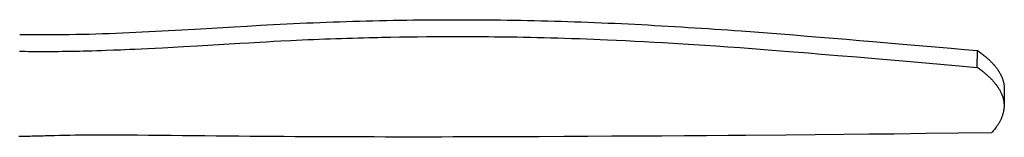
# Model space of a CAD drawing. Extents: x 4943 to 6465, y 1900 to 2987.
# Tile 14 of 25: x 6181 to 6465, y 1903 to 1937. Entities that reach past the tile are written whole.
import ezdxf

# ---------------------------------------------------------------- set-up
doc = ezdxf.new("R2010")
doc.units = 0
doc.layers.add('MAKE2D$VISIBLE$CURVAS', color=7, linetype='CONTINUOUS')

msp = doc.modelspace()

# ---------------------------------------------------------------- linework, layer by layer
at = {"layer": 'MAKE2D$VISIBLE$CURVAS', "color": 39}
for p, q in [((6181.38, 1933.03), (6182.07, 1933.02)), ((6181.31, 1928.2), (6182, 1928.19)), ((6457.14, 1923.57), (6457.22, 1928.4)), ((6464.94, 1917.25), (6464.86, 1912.42))]:
    msp.add_line(p, q, dxfattribs=at)
for points in [[(6182.07, 1933.02), (6183.05, 1933.01), (6184.03, 1933), (6185, 1932.99), (6185.98, 1932.98), (6186.95, 1932.98), (6187.92, 1932.98), (6188.89, 1932.98), (6189.86, 1932.98), (6190.83, 1932.99), (6191.8, 1933), (6193.73, 1933.02), (6195.66, 1933.04), (6197.59, 1933.08), (6199.51, 1933.12), (6201.43, 1933.17), (6203.35, 1933.23), (6205.26, 1933.29), (6207.17, 1933.36), (6209.08, 1933.43), (6210.98, 1933.51), (6212.88, 1933.59), (6214.78, 1933.67), (6216.68, 1933.76), (6218.58, 1933.86), (6220.47, 1933.95), (6222.37, 1934.05), (6224.26, 1934.16), (6228.04, 1934.37), (6231.82, 1934.59), (6243.15, 1935.25), (6246.93, 1935.46), (6250.71, 1935.67), (6252.6, 1935.78), (6254.5, 1935.88), (6256.39, 1935.97), (6258.29, 1936.07), (6260.19, 1936.16), (6262.09, 1936.25), (6263.99, 1936.34), (6265.89, 1936.42), (6267.8, 1936.5), (6269.7, 1936.58), (6271.61, 1936.65), (6273.52, 1936.72), (6275.44, 1936.79), (6277.35, 1936.85), (6279.27, 1936.9), (6281.19, 1936.96), (6283.12, 1937.01), (6285.04, 1937.05), (6286.97, 1937.09), (6288.89, 1937.13), (6290.82, 1937.16), (6292.75, 1937.19), (6294.69, 1937.22), (6296.62, 1937.24), (6298.55, 1937.26), (6300.49, 1937.27), (6302.42, 1937.28), (6304.36, 1937.29), (6306.29, 1937.29), (6308.23, 1937.29), (6310.17, 1937.29), (6312.11, 1937.28), (6314.04, 1937.27), (6315.98, 1937.25), (6317.92, 1937.23), (6319.86, 1937.21), (6321.8, 1937.19), (6323.74, 1937.15), (6325.67, 1937.12), (6327.61, 1937.08), (6329.55, 1937.04), (6331.49, 1937), (6333.42, 1936.95), (6335.36, 1936.89), (6337.29, 1936.84), (6339.23, 1936.78), (6341.16, 1936.71), (6343.1, 1936.64), (6345.03, 1936.57), (6346.96, 1936.5), (6348.89, 1936.42), (6350.82, 1936.33), (6352.75, 1936.25), (6354.68, 1936.16), (6356.6, 1936.07), (6358.53, 1935.97), (6360.45, 1935.87), (6362.38, 1935.77), (6364.3, 1935.66), (6366.22, 1935.56), (6368.14, 1935.44), (6370.05, 1935.33), (6371.97, 1935.21), (6373.88, 1935.09), (6375.8, 1934.97), (6377.71, 1934.85), (6379.62, 1934.72), (6381.53, 1934.59), (6383.44, 1934.46), (6385.34, 1934.33), (6387.25, 1934.19), (6389.15, 1934.05), (6392.96, 1933.77), (6396.76, 1933.48), (6400.55, 1933.19), (6404.34, 1932.89), (6408.13, 1932.58), (6411.92, 1932.27), (6415.7, 1931.96), (6419.48, 1931.64), (6423.25, 1931.32), (6427.03, 1931), (6434.58, 1930.35), (6449.67, 1929.05), (6453.44, 1928.72), (6457.22, 1928.4)], [(6182, 1928.19), (6182.93, 1928.18), (6183.85, 1928.17), (6184.78, 1928.16), (6185.7, 1928.15), (6186.66, 1928.15), (6187.61, 1928.15), (6188.57, 1928.15), (6189.52, 1928.15), (6190.54, 1928.16), (6191.55, 1928.17), (6192.56, 1928.17), (6193.57, 1928.19), (6194.94, 1928.21), (6196.3, 1928.23), (6197.44, 1928.25), (6198.57, 1928.27), (6199.7, 1928.3), (6200.83, 1928.33), (6202.2, 1928.37), (6203.56, 1928.41), (6204.93, 1928.45), (6206.3, 1928.5), (6208.36, 1928.57), (6210.42, 1928.65), (6211.66, 1928.71), (6213.1, 1928.77), (6214.54, 1928.83), (6216.4, 1928.92), (6218.26, 1929.01), (6220.4, 1929.12), (6222.53, 1929.23), (6225.55, 1929.39), (6228.56, 1929.56), (6232.51, 1929.79), (6244.77, 1930.52), (6247.36, 1930.67), (6250.4, 1930.84), (6252.42, 1930.95), (6254.47, 1931.06), (6256.61, 1931.17), (6259.49, 1931.31), (6261.12, 1931.39), (6262.74, 1931.46), (6264.37, 1931.54), (6266, 1931.61), (6267.61, 1931.67), (6269.22, 1931.74), (6270.84, 1931.8), (6272.46, 1931.86), (6274.04, 1931.91), (6275.63, 1931.96), (6277.22, 1932.01), (6278.82, 1932.06), (6280.36, 1932.1), (6281.91, 1932.14), (6284.56, 1932.21), (6285.55, 1932.23), (6288.13, 1932.28), (6290.72, 1932.33), (6293.32, 1932.37), (6295.93, 1932.4), (6298.56, 1932.43), (6301.18, 1932.44), (6303.83, 1932.46), (6306.47, 1932.46), (6308.84, 1932.46), (6311.21, 1932.45), (6313.82, 1932.44), (6316.43, 1932.42), (6318.07, 1932.4), (6320.57, 1932.37), (6322.56, 1932.34), (6324.54, 1932.31), (6326.51, 1932.27), (6328.49, 1932.23), (6330.45, 1932.19), (6332.42, 1932.14), (6334.38, 1932.09), (6336.35, 1932.03), (6338.3, 1931.97), (6340.26, 1931.91), (6342.61, 1931.83), (6344.66, 1931.75), (6346.72, 1931.67), (6348.53, 1931.6), (6350.65, 1931.51), (6353.24, 1931.39), (6355.83, 1931.27), (6358.52, 1931.14), (6361.21, 1931), (6363.96, 1930.85), (6366.71, 1930.69), (6369.59, 1930.52), (6372.47, 1930.35), (6375.54, 1930.15), (6378.71, 1929.94), (6381.88, 1929.73), (6385.36, 1929.49), (6388.84, 1929.24), (6391.14, 1929.07), (6393.44, 1928.9), (6395.74, 1928.72), (6398.04, 1928.55), (6402.87, 1928.17), (6404.3, 1928.05), (6408.49, 1927.72), (6412.18, 1927.41), (6416.96, 1927.01), (6422.43, 1926.55), (6428.77, 1926.01), (6435.72, 1925.42), (6450.85, 1924.11), (6457.14, 1923.57)], [(6457.22, 1928.4), (6457.48, 1928.22), (6457.74, 1928.03), (6458, 1927.84), (6458.25, 1927.65), (6458.5, 1927.47), (6458.74, 1927.28), (6458.98, 1927.09), (6459.21, 1926.9), (6459.42, 1926.73), (6459.62, 1926.56), (6459.82, 1926.39), (6460.01, 1926.22), (6460.2, 1926.05), (6460.39, 1925.88), (6460.57, 1925.71), (6460.75, 1925.54), (6460.93, 1925.37), (6461.1, 1925.2), (6461.27, 1925.03), (6461.43, 1924.86), (6461.59, 1924.69), (6461.75, 1924.52), (6461.9, 1924.34), (6462.05, 1924.17), (6462.21, 1923.98), (6462.36, 1923.79), (6462.52, 1923.6), (6462.66, 1923.41), (6462.81, 1923.22), (6462.94, 1923.03), (6463.08, 1922.84), (6463.21, 1922.64), (6463.34, 1922.43), (6463.47, 1922.22), (6463.6, 1922.01), (6463.72, 1921.8), (6463.83, 1921.59), (6463.94, 1921.38), (6464.04, 1921.16), (6464.14, 1920.95), (6464.21, 1920.79), (6464.28, 1920.64), (6464.35, 1920.45), (6464.42, 1920.27), (6464.48, 1920.09), (6464.54, 1919.91), (6464.6, 1919.72), (6464.65, 1919.54), (6464.69, 1919.36), (6464.74, 1919.17), (6464.77, 1919.02), (6464.81, 1918.81), (6464.84, 1918.61), (6464.87, 1918.4), (6464.9, 1918.19), (6464.91, 1917.99), (6464.93, 1917.78), (6464.93, 1917.58), (6464.94, 1917.37), (6464.94, 1917.25)], [(6457.14, 1923.57), (6457.41, 1923.38), (6457.67, 1923.2), (6457.92, 1923.01), (6458.18, 1922.82), (6458.42, 1922.63), (6458.67, 1922.45), (6458.91, 1922.26), (6459.14, 1922.07), (6459.35, 1921.9), (6459.55, 1921.73), (6459.74, 1921.56), (6459.94, 1921.39), (6460.13, 1921.22), (6460.32, 1921.05), (6460.5, 1920.88), (6460.68, 1920.71), (6460.86, 1920.54), (6461.03, 1920.37), (6461.19, 1920.2), (6461.36, 1920.03), (6461.52, 1919.86), (6461.67, 1919.68), (6461.83, 1919.51), (6461.97, 1919.34), (6462.13, 1919.15), (6462.29, 1918.96), (6462.44, 1918.77), (6462.59, 1918.58), (6462.73, 1918.39), (6462.87, 1918.2), (6463, 1918), (6463.13, 1917.81), (6463.27, 1917.6), (6463.4, 1917.39), (6463.52, 1917.18), (6463.64, 1916.97), (6463.76, 1916.76), (6463.87, 1916.55), (6463.97, 1916.33), (6464.07, 1916.12), (6464.14, 1915.96), (6464.2, 1915.8), (6464.27, 1915.62), (6464.34, 1915.44), (6464.41, 1915.26), (6464.47, 1915.08), (6464.52, 1914.89), (6464.57, 1914.71), (6464.62, 1914.53), (6464.66, 1914.34), (6464.7, 1914.19), (6464.74, 1913.98), (6464.77, 1913.78), (6464.8, 1913.57), (6464.82, 1913.36), (6464.84, 1913.16), (6464.85, 1912.95), (6464.86, 1912.75), (6464.86, 1912.54), (6464.86, 1912.42)], [(6464.86, 1912.42), (6464.86, 1912.21), (6464.85, 1912), (6464.83, 1911.8), (6464.81, 1911.59), (6464.78, 1911.38), (6464.75, 1911.18), (6464.71, 1910.97), (6464.67, 1910.77), (6464.63, 1910.56), (6464.57, 1910.35), (6464.52, 1910.14), (6464.45, 1909.93), (6464.39, 1909.72), (6464.31, 1909.52), (6464.24, 1909.31), (6464.15, 1909.1), (6464.08, 1908.92), (6464, 1908.73), (6463.91, 1908.55), (6463.82, 1908.36), (6463.73, 1908.18), (6463.63, 1907.99), (6463.53, 1907.81), (6463.43, 1907.63), (6463.34, 1907.47), (6463.24, 1907.31), (6463.14, 1907.15), (6463.04, 1906.99), (6462.94, 1906.83), (6462.83, 1906.67), (6462.72, 1906.52), (6462.61, 1906.36), (6462.41, 1906.08), (6462.2, 1905.81), (6461.98, 1905.54), (6461.76, 1905.26), (6461.52, 1904.99), (6461.28, 1904.71)], [(6186.15, 1903.73), (6185.52, 1903.72), (6184.89, 1903.7), (6184.26, 1903.69), (6183.62, 1903.68), (6182.99, 1903.67), (6182.36, 1903.66), (6181.72, 1903.66), (6181.09, 1903.65)], [(6461.28, 1904.71), (6451.69, 1904.59), (6442.42, 1904.47), (6433.16, 1904.37), (6425.95, 1904.29), (6418.76, 1904.22), (6410.42, 1904.14), (6402.08, 1904.06), (6390.38, 1903.96), (6385.42, 1903.92), (6379.16, 1903.88), (6372.88, 1903.83), (6366.32, 1903.79), (6359.76, 1903.75), (6351.9, 1903.71), (6345.02, 1903.67), (6338.15, 1903.63), (6331, 1903.6), (6319.18, 1903.55)]]:
    msp.add_lwpolyline(points, dxfattribs=at)
for centre, radius, start, end in [((6206.84, 1283.79), 620.28, 91.42964, 91.91081), ((6207.05, 1273.15), 630.92, 89.25435, 91.42464)]:
    msp.add_arc(centre, radius, start, end, dxfattribs=at)
at = {"layer": 'MAKE2D$VISIBLE$CURVAS', "color": 39, "extrusion": (0, 0, -1)}
msp.add_arc((-6295.38, 8083.04), 6179.54, 269.779316, 270.742886, dxfattribs=at)

doc.saveas('drawing.dxf')
